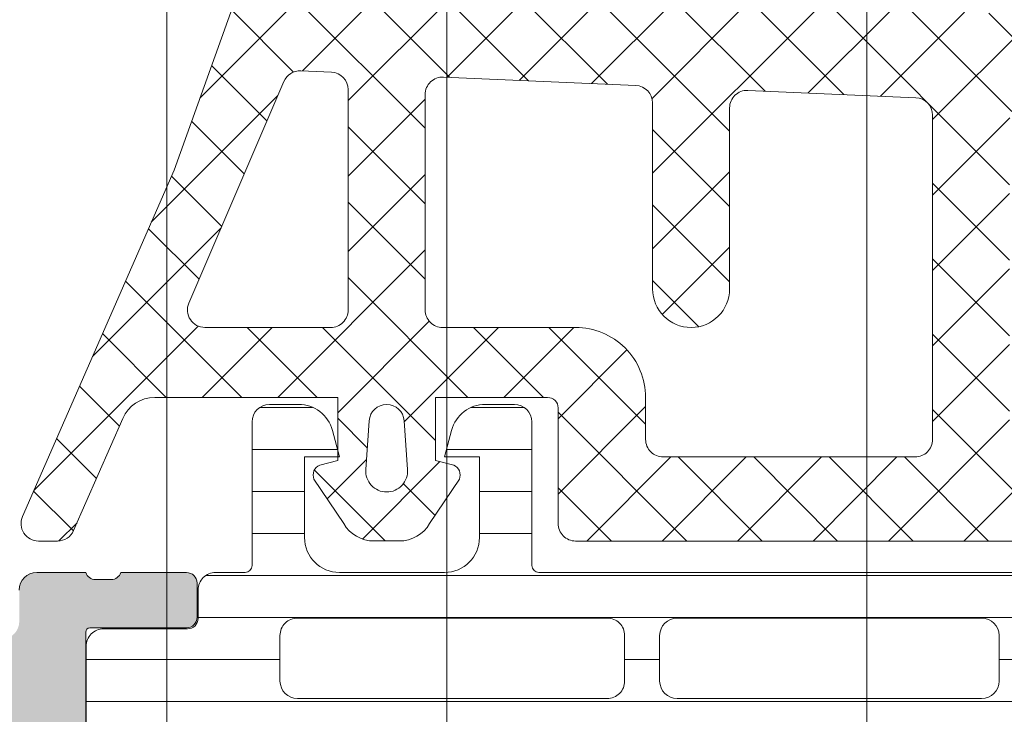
# Model space of a CAD drawing. Header units: millimetres. Extents: x 213386 to 506888, y 183055 to 450952.
# Tile 54 of 256: x 373059 to 373088, y 292006 to 292026. Entities that reach past the tile are written whole.
import ezdxf

# ---------------------------------------------------------------- set-up
doc = ezdxf.new("R2010")
doc.units = ezdxf.units.MM
doc.layers.add('FASÁDA DETAILNÍ', color=255, linetype='Continuous', lineweight=0)
pattern_1 = [(135, (397960.6382589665, 280090.695798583), (-1.077630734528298, -1.077630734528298), []), (225, (397960.6382589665, 280090.695798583), (1.077630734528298, -1.077630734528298), [])]

msp = doc.modelspace()

# ---------------------------------------------------------------- hatches: boundary and pattern name
at = {"layer": 'FASÁDA DETAILNÍ'}
h = msp.add_hatch(color=256, dxfattribs=at)
edge = h.paths.add_edge_path()
edge.add_arc((373049.3202230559, 292055.1956624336), 0.5000674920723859, 90.00773245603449, 179.9922675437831, ccw=False)
edge.add_line((373049.3201555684, 292055.6957299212), (373053.3201555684, 292055.6957299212))
edge.add_arc((373053.3200880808, 292055.1956624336), 0.5000674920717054, 360.0077324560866, 449.99226754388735, ccw=False)
edge.add_line((373053.8201555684, 292055.1957299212), (373053.8201555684, 292053.895681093))
edge.add_arc((373053.3201186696, 292053.8957179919), 0.5000369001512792, 270.0042279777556, 359.99577202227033, ccw=False)
edge.add_line((373053.3201555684, 292053.395681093), (373052.8201555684, 292053.395681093))
edge.add_line((373052.8201555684, 292053.395681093), (373052.8201555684, 292054.395681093))
edge.add_line((373052.8201555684, 292054.395681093), (373051.3201555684, 292054.395681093))
edge.add_arc((373051.3201185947, 292053.3957180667), 0.9999630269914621, 449.9978814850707, 540.0021185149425)
edge.add_line((373050.3201555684, 292053.395681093), (373050.3201555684, 292049.395681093))
edge.add_arc((373051.3202324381, 292049.3957579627), 1.000076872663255, 180.0044039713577, 269.9955960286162)
edge.add_line((373051.3201555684, 292048.395681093), (373052.8201555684, 292048.395681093))
edge.add_line((373052.8201555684, 292048.395681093), (373052.8201555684, 292049.395681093))
edge.add_line((373052.8201555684, 292049.395681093), (373053.3201555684, 292049.395681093))
edge.add_arc((373053.3202130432, 292048.8957385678), 0.4999425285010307, -0.006586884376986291, 90.0065868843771, ccw=False)
edge.add_line((373053.8201555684, 292048.895681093), (373053.8201555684, 292046.0956933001))
edge.add_arc((373053.3201555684, 292046.0956933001), 0.5000000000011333, 270.0000000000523, 360.0000000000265, ccw=False)
edge.add_line((373053.3201555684, 292045.5956933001), (373053.1201555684, 292045.5956933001))
edge.add_arc((373053.1201555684, 292046.0956933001), 0.5000000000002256, 179.9999999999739, 269.99999999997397, ccw=False)
edge.add_line((373052.6201555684, 292046.0956933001), (373052.6201555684, 292046.5956933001))
edge.add_arc((373052.1201204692, 292046.5956582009), 0.500035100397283, 360.0040217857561, 449.9959782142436)
edge.add_line((373052.1201555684, 292047.0956933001), (373051.3201525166, 292047.0956933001))
edge.add_arc((373051.32016908, 292046.5956767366), 0.5000165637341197, 90.00189796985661, 179.9981020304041)
edge.add_line((373050.8201525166, 292046.5956933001), (373050.8201525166, 292015.2956994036))
edge.add_line((373050.8201525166, 292015.2956994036), (373051.2525491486, 292009.257241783))
edge.add_arc((373052.2517688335, 292009.2956978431), 0.9999594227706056, 182.2040028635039, 269.9999999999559)
edge.add_line((373052.2517688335, 292008.2957384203), (373058.920221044, 292008.2957384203))
edge.add_arc((373058.9202210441, 292008.7957384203), 0.5000000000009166, 270.0000000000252, 359.9999999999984)
edge.add_line((373059.4202210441, 292008.7957384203), (373059.4202210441, 292009.6957384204))
edge.add_arc((373059.9202210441, 292009.6957384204), 0.5000000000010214, 90.00000000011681, 180.0000000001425, ccw=False)
edge.add_line((373059.9202210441, 292010.1957384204), (373061.32022257, 292010.1957384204))
edge.add_arc((373061.5877431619, 292010.2745748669), 0.278895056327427, 196.4198764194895, 271.1645893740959)
edge.add_line((373061.5934115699, 292009.9957374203), (373062.0470055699, 292009.9957374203))
edge.add_arc((373062.0526662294, 292010.274605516), 0.2789255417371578, 268.8371299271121, 343.5754054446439)
edge.add_line((373062.3202095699, 292010.1957384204), (373064.20022057, 292010.1957384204))
edge.add_arc((373064.20022057, 292009.8957384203), 0.3000000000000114, 360.00000000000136, 450, ccw=False)
edge.add_line((373064.50022057, 292009.8957384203), (373064.50022057, 292008.9157641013))
edge.add_arc((373064.20022057, 292008.9157641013), 0.2999999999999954, 270.0000000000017, 360.00000000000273, ccw=False)
edge.add_line((373064.20022057, 292008.6157641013), (373061.44022257, 292008.6157641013))
edge.add_arc((373061.44022257, 292008.4957641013), 0.1200000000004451, 449.9999999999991, 540)
edge.add_line((373061.32022257, 292008.4957641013), (373061.32022257, 292004.1957384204))
edge.add_arc((373061.82022257, 292004.1957384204), 0.5000000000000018, 179.9999999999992, 269.9999999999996)
edge.add_line((373061.82022257, 292003.6957384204), (373062.52022257, 292003.6957384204))
edge.add_line((373062.5202225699, 292003.6957384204), (373064.9130428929, 292005.077233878))
edge.add_arc((373064.9821027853, 292004.9576186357), 0.1381197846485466, -1.0322764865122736e-10, 119.9999999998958, ccw=False)
edge.add_line((373065.12022257, 292004.9576186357), (373065.12022257, 292001.1957384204))
edge.add_arc((373067.12022257, 292001.1957384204), 1.999999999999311, 180.0000000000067, 270.0000000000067)
edge.add_line((373067.12022257, 291999.1957384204), (373067.6882179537, 291999.1957384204))
edge.add_arc((373067.6882179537, 291998.6957384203), 0.5000000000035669, 415.52092823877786, 449.99999999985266, ccw=False)
edge.add_arc((373065.1407446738, 291994.986239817), 4.999999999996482, 365.34922800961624, 415.5209282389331, ccw=False)
edge.add_arc((373069.9820959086, 291995.433858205), 0.1381197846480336, 240.0000000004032, 367.70243749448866, ccw=False)
edge.add_line((373069.9130360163, 291995.3142429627), (373067.5202156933, 291996.6957384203))
edge.add_line((373067.5202156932, 291996.6957384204), (373066.8202156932, 291996.6957384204))
edge.add_arc((373066.8202156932, 291996.1957384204), 0.5, 450, 540)
edge.add_line((373066.3202156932, 291996.1957384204), (373066.3202156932, 291991.8957127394))
edge.add_arc((373066.4402156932, 291991.8957127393), 0.1199999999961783, 180, 269.9999999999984)
edge.add_line((373066.4402156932, 291991.7757127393), (373069.2002136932, 291991.7757127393))
edge.add_arc((373069.2002136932, 291991.4757127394), 0.2999999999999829, 0, 90.00000000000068, ccw=False)
edge.add_line((373069.5002136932, 291991.4757127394), (373069.5002136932, 291990.4957384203))
edge.add_arc((373069.2002136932, 291990.4957384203), 0.300000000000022, 270.00000000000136, 360, ccw=False)
edge.add_line((373069.2002136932, 291990.1957384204), (373067.3202026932, 291990.1957384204))
edge.add_arc((373067.0526593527, 291990.1168713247), 0.2789255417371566, 376.4245945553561, 451.1628700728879)
edge.add_line((373067.0469986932, 291990.3957394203), (373066.5934046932, 291990.3957394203))
edge.add_arc((373066.5877362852, 291990.1169019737), 0.2788950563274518, 448.8354106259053, 523.5801235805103)
edge.add_line((373066.3202156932, 291990.1957384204), (373063.3201572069, 291990.1957384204))
edge.add_line((373063.3201572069, 291990.1957384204), (373062.620054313, 291990.8958107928))
edge.add_line((373062.6200543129, 291990.8958107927), (373062.6200543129, 291991.4958168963))
edge.add_line((373062.6200543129, 291991.4958168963), (373064.2200604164, 291991.4958168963))
edge.add_arc((373064.2200509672, 291991.9958263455), 0.5000094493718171, 270.0010827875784, 359.9989172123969)
edge.add_line((373064.7200604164, 291991.9958168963), (373064.7200604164, 291992.391244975))
edge.add_arc((373064.2200604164, 291992.391244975), 0.5000000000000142, 360.0000000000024, 375.0000000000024)
edge.add_line((373064.7030233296, 291992.5206544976), (373064.3188145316, 291993.9545412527))
edge.add_arc((373063.3528887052, 291993.6957222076), 1.000000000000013, 375.0000000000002, 450.0000000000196)
edge.add_line((373063.3528887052, 291994.6957222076), (373057.6200665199, 291994.6957222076))
edge.add_line((373057.6200665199, 291994.6957222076), (373057.6200665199, 291991.4958168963))
edge.add_line((373057.6200665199, 291991.4958168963), (373058.4200543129, 291991.4958168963))
edge.add_line((373058.4200543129, 291991.4958168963), (373058.4200543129, 291990.8958107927))
edge.add_line((373058.4200543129, 291990.8958107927), (373057.2076214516, 291990.1958291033))
edge.add_line((373057.2076214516, 291990.1958291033), (373056.1200665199, 291990.1958291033))
edge.add_line((373056.1200665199, 291990.1958291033), (373056.1200665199, 292005.1957384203))
edge.add_arc((373055.6200665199, 292005.1957384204), 0.5000000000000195, 359.9999999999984, 450.0000000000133)
edge.add_line((373055.6200665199, 292005.6957384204), (373049.8201555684, 292005.6957384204))
edge.add_arc((373049.8201555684, 292006.6957384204), 1, 180, 270.00000000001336, ccw=False)
edge.add_line((373048.8201555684, 292006.6957384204), (373048.8201555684, 292055.1957299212))
edge = h.paths.add_edge_path(flags=16)
edge.add_line((373058.4200543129, 291996.2957222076), (373062.8200543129, 291996.2957222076))
edge.add_arc((373062.8200543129, 291996.7957222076), 0.5000000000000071, 270.0000000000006, 359.9999999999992)
edge.add_line((373063.3200543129, 291996.7957222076), (373063.3200543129, 292001.1957222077))
edge.add_arc((373062.8200543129, 292001.1957222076), 0.4999999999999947, 359.9999999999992, 450.0000000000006)
edge.add_line((373062.8200543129, 292001.6957222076), (373058.4200543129, 292001.6957222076))
edge.add_arc((373058.4200543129, 292001.1957222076), 0.5, 450, 540)
edge.add_line((373057.9200543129, 292001.1957222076), (373057.9200543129, 291996.7957222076))
edge.add_arc((373058.4200543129, 291996.7957222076), 0.4999999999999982, 180, 270.0000000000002)
h = msp.add_hatch(dxfattribs=at)
h.set_pattern_fill('ANSI37', color=256, scale=0.48, angle=90, style=0)
h.set_pattern_definition(pattern_1)
edge = h.paths.add_edge_path(flags=16)
edge.add_line((373070.4188785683, 292014.5314359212), (373070.5186225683, 292013.1385819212))
edge.add_arc((373069.9201556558, 292013.0957244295), 0.5999995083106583, -90.00000834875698, 4.096080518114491, ccw=False)
edge.add_arc((373069.9201554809, 292013.0957244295), 0.5999995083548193, 175.9039194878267, 270.00000835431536, ccw=False)
edge.add_line((373069.3216885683, 292013.1385819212), (373069.4214325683, 292014.5314359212))
edge.add_arc((373069.9201555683, 292014.4957214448), 0.5000001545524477, 4.096064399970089, 175.9039356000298, ccw=False)
edge = h.paths.add_edge_path(flags=16)
edge.add_arc((373068.3201589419, 292017.6957295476), 0.4999996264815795, -90.00004280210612, 4.280210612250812e-05, ccw=False)
edge.add_line((373068.3201585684, 292017.1957299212), (373064.7264735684, 292017.1957299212))
edge.add_arc((373064.7264735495, 292017.6957302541), 0.5000003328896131, 156.7819733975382, 270.0000021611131, ccw=False)
edge.add_line((373064.2669675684, 292017.8928459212), (373066.9828455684, 292024.2239479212))
edge.add_arc((373067.4423509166, 292024.0268320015), 0.4999998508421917, 87.49988936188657, 156.7819182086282, ccw=False)
edge.add_line((373067.4641615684, 292024.5263559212), (373068.3419685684, 292024.4880299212))
edge.add_arc((373068.320159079, 292023.9885063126), 0.4999994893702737, -4.485651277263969e-05, 87.5000208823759, ccw=False)
edge.add_line((373068.8201585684, 292023.9885059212), (373068.8201585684, 292017.6957299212))
edge = h.paths.add_edge_path(flags=16)
edge.add_line((373093.8740775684, 292023.1038919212), (373098.0227475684, 292014.2070389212))
edge.add_arc((373097.5695938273, 292013.9957297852), 0.4999998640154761, -90.0000296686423, 25.000007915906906, ccw=False)
edge.add_line((373097.5695935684, 292013.4957299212), (373088.2201585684, 292013.4957299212))
edge.add_arc((373088.2201581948, 292013.9957295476), 0.4999996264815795, 179.9999571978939, 270.00004280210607, ccw=False)
edge.add_line((373087.7201585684, 292013.9957299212), (373087.7201585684, 292023.1196529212))
edge.add_arc((373088.2201586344, 292023.1196527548), 0.5000000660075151, 87.49997275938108, 179.9999809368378, ccw=False)
edge.add_line((373088.2419685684, 292023.6191769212), (373093.4427325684, 292023.3921069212))
edge.add_arc((373093.4209228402, 292022.8925815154), 0.5000012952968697, 25.000091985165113, 87.5000025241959, ccw=False)
edge = h.paths.add_edge_path(flags=16)
edge.add_arc((373085.0201589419, 292013.9957295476), 0.4999996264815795, -90.00004280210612, 4.280210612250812e-05, ccw=False)
edge.add_line((373085.0201585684, 292013.4957299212), (373077.8201585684, 292013.4957299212))
edge.add_arc((373077.8201581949, 292013.9957295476), 0.4999996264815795, 179.9999571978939, 270.00004280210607, ccw=False)
edge.add_line((373077.3201585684, 292013.9957299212), (373077.3201585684, 292015.1957299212))
edge.add_arc((373075.3201600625, 292015.1957314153), 1.99999850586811, 359.9999571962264, 450.0000428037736)
edge.add_line((373075.3201585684, 292017.1957299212), (373071.5201585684, 292017.1957299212))
edge.add_arc((373071.5201581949, 292017.6957295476), 0.4999996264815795, 179.9999571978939, 270.00004280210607, ccw=False)
edge.add_line((373071.0201585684, 292017.6957299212), (373071.0201585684, 292023.8487909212))
edge.add_arc((373071.5201586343, 292023.8487907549), 0.5000000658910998, 87.49997275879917, 179.9999809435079, ccw=False)
edge.add_line((373071.5419685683, 292024.3483149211), (373077.0419685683, 292024.1081799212))
edge.add_arc((373077.0201590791, 292023.6086563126), 0.4999994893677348, -4.4849842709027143e-05, 87.50002088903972, ccw=False)
edge.add_line((373077.5201585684, 292023.6086559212), (373077.5201585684, 292018.2957299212))
edge.add_arc((373078.6201585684, 292018.2957299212), 1.099999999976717, 180, 360)
edge.add_line((373079.7201585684, 292018.2957299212), (373079.7201585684, 292023.4689409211))
edge.add_arc((373080.2201586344, 292023.4689407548), 0.5000000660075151, 87.49997275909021, 179.9999809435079, ccw=False)
edge.add_line((373080.2419685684, 292023.9684649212), (373085.0419685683, 292023.7588919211))
edge.add_arc((373085.0201590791, 292023.2593683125), 0.4999994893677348, -4.4849842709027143e-05, 87.50002088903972, ccw=False)
edge.add_line((373085.5201585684, 292023.2593679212), (373085.5201585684, 292013.9957299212))
edge = h.paths.add_edge_path()
edge.add_line((373100.2332115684, 292015.3821869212), (373096.1353625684, 292024.1700529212))
edge.add_ellipse((373093.4164371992, 292022.9021954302), major_axis=(-3.000002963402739, 0), ratio=1, start_angle=205.0000306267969, end_angle=267.4999411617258)
edge.add_line((373093.5472985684, 292025.8993429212), (373092.8983485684, 292025.9276769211))
edge.add_ellipse((373092.9201580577, 292026.4272005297), major_axis=(-0.4999994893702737, 0), ratio=1, start_angle=-4.485651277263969e-05, end_angle=87.50002088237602, ccw=False)
edge.add_line((373092.4201585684, 292026.4272009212), (373092.4201585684, 292027.3957299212))
edge.add_ellipse((373092.3201586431, 292027.3957299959), major_axis=(-0.09999992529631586, 0), ratio=1, start_angle=179.9999572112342, end_angle=270.0000427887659)
edge.add_line((373092.3201585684, 292027.4957299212), (373091.7201585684, 292027.4957299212))
edge.add_ellipse((373091.7201584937, 292027.3957299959), major_axis=(-0.09999992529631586, 0), ratio=1, start_angle=-90.00004278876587, end_angle=4.278876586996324e-05)
edge.add_line((373091.6201585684, 292027.3957299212), (373091.6201585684, 292026.4926919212))
edge.add_ellipse((373091.1201585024, 292026.4926920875), major_axis=(-0.5000000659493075, 0), ratio=1, start_angle=87.49997275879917, end_angle=179.999980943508, ccw=False)
edge.add_line((373091.0983485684, 292025.9931679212), (373082.1980545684, 292026.3870059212))
edge.add_ellipse((373082.2201586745, 292026.886517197), major_axis=(-0.5000001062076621, 0), ratio=1, start_angle=-8.298277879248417e-05, end_angle=87.46623077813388, ccw=False)
edge.add_line((373081.7201585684, 292026.8865179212), (373081.7201585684, 292027.4957299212))
edge.add_ellipse((373081.6201586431, 292027.4957299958), major_axis=(-0.09999992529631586, 0), ratio=1, start_angle=179.9999572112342, end_angle=270.0000427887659)
edge.add_line((373081.6201585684, 292027.5957299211), (373081.0201585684, 292027.5957299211))
edge.add_ellipse((373081.0201584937, 292027.4957299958), major_axis=(-0.0999999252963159, 0), ratio=1, start_angle=-90.0000428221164, end_angle=4.278876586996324e-05)
edge.add_line((373080.9201585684, 292027.4957299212), (373080.9201585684, 292026.9661679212))
edge.add_ellipse((373080.4201580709, 292026.9661676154), major_axis=(-0.5000004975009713, 0), ratio=1, start_angle=87.46630200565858, end_angle=180.0000350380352, ccw=False)
edge.add_line((373080.3980545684, 292026.4666559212), (373068.8578295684, 292026.9773119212))
edge.add_ellipse((373068.8796391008, 292027.4768365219), major_axis=(-0.5000004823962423, 0), ratio=1, start_angle=-3.2170573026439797, end_angle=87.50002091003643, ccw=False)
edge.add_line((373068.3804265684, 292027.5048959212), (373068.6689895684, 292032.6386389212))
edge.add_ellipse((373069.0794075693, 292032.5230834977), major_axis=(-0.4263754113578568, 0), ratio=1, start_angle=200.7589723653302, end_angle=344.27514552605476, ccw=False)
edge.add_line((373069.4781025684, 292032.6742069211), (373069.4768625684, 292032.4416039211))
edge.add_line((373069.4768625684, 292032.4416039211), (373069.1787245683, 292030.5590249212))
edge.add_line((373069.1787245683, 292030.5590249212), (373069.5791505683, 292027.7097399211))
edge.add_ellipse((373069.8762311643, 292027.7514905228), major_axis=(-0.2999999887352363, 0), ratio=1, start_angle=7.999744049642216, end_angle=124.5977463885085)
edge.add_ellipse((373068.343117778, 292029.9740616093), major_axis=(-3.000047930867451, 0), ratio=1, start_angle=124.5976412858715, end_angle=198.0084245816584)
edge.add_line((373071.1961965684, 292030.9015469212), (373070.5626205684, 292033.1564379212))
edge.add_ellipse((373069.7874080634, 292032.9955083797), major_axis=(-0.791740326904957, 0), ratio=1, start_angle=191.7276897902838, end_angle=263.2016537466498)
edge.add_line((373069.8811305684, 292033.7816819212), (373068.8229205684, 292033.7829029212))
edge.add_ellipse((373068.9520448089, 292032.6038166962), major_axis=(-1.186135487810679, 0), ratio=1, start_angle=276.2496781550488, end_angle=341.3444235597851)
edge.add_line((373067.8282305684, 292032.9832359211), (373066.7338975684, 292029.7418959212))
edge.add_line((373066.7338975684, 292029.7418959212), (373063.8441195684, 292021.6921009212))
edge.add_line((373063.8441195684, 292021.6921009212), (373059.5113105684, 292011.7942239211))
edge.add_ellipse((373059.970319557, 292011.5959538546), major_axis=(-0.5000002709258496, 0), ratio=1, start_angle=-23.36204947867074, end_angle=89.93342363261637)
edge.add_line((373059.9697385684, 292011.0959539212), (373060.5164395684, 292011.0953189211))
edge.add_ellipse((373060.5170198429, 292011.5953190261), major_axis=(-0.5000004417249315, 0), ratio=1, start_angle=89.93350548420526, end_angle=156.0791754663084)
edge.add_line((373060.9740735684, 292011.3925819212), (373062.3758295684, 292014.5965849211))
edge.add_ellipse((373063.2919706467, 292014.1957305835), major_axis=(-0.9999993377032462, 0), ratio=1, start_angle=269.99994719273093, end_angle=336.3683852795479, ccw=False)
edge.add_line((373063.2919715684, 292015.1957299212), (373068.5199135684, 292015.1957299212))
edge.add_line((373068.5199135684, 292015.1957299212), (373068.5199225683, 292013.3962509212))
edge.add_line((373068.5199225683, 292013.3962509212), (373068.0051215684, 292013.2583089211))
edge.add_ellipse((373068.1198868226, 292012.9811549), major_axis=(-0.2999756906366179, 0), ratio=1, start_angle=-67.5062997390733, end_angle=22.50356669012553)
edge.add_line((373067.8427525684, 292012.8663419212), (373068.6919195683, 292011.5962149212))
edge.add_ellipse((373069.5577837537, 292012.0959356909), major_axis=(-0.9997207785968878, 0), ratio=1, start_angle=29.99076069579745, end_angle=90.00761184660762)
edge.add_line((373069.5579165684, 292011.0962149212), (373070.2822775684, 292011.0962459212))
edge.add_ellipse((373070.2820695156, 292012.0959837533), major_axis=(-0.9997378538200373, 0), ratio=1, start_angle=90.01192367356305, end_angle=150.0086750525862)
edge.add_line((373071.1479435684, 292011.5962459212), (373071.9971105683, 292012.8663419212))
edge.add_ellipse((373071.7199630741, 292012.9811538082), major_axis=(-0.2999875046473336, 0), ratio=1, start_angle=157.4975938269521, end_angle=247.5013961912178)
edge.add_line((373071.8347565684, 292013.2583089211), (373071.3199405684, 292013.3962809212))
edge.add_line((373071.3199405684, 292013.3962809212), (373071.3199325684, 292015.1957299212))
edge.add_line((373071.3199325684, 292015.1957299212), (373074.5201595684, 292015.1957299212))
edge.add_ellipse((373074.5201597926, 292014.8957301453), major_axis=(-0.2999997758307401, 0), ratio=1, start_angle=179.9999571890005, end_angle=270.0000428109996, ccw=False)
edge.add_line((373074.8201595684, 292014.8957299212), (373074.8201595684, 292011.5957339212))
edge.add_ellipse((373075.3201591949, 292011.5957335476), major_axis=(-0.4999996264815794, 0), ratio=1, start_angle=-4.280210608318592e-05, end_angle=90.00004280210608)
edge.add_line((373075.3201595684, 292011.0957339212), (373102.2177815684, 292011.0957339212))
edge.add_line((373102.2177815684, 292011.0957339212), (373103.1128995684, 292012.6461259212))
edge.add_ellipse((373102.6798870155, 292012.8961260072), major_axis=(-0.4999999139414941, 0), ratio=1, start_angle=149.9999829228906, end_angle=269.9999366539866)
edge.add_line((373102.6798875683, 292013.3961259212), (373102.6798875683, 292015.0934969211))
edge.add_line((373102.6798875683, 292015.0934969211), (373100.6863655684, 292015.0934969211))
edge.add_ellipse((373100.6863652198, 292015.5934971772), major_axis=(-0.5000002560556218, 0), ratio=1, start_angle=25.000128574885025, end_angle=90.00003994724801, ccw=False)
h = msp.add_hatch(dxfattribs=at)
h.set_pattern_fill('ANSI37', color=256, scale=0.48, angle=90, style=0)
h.set_pattern_definition(pattern_1)
edge = h.paths.add_edge_path(flags=16)
edge.add_line((373070.4188785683, 292014.5314357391), (373070.5186225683, 292013.1385817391))
edge.add_arc((373069.9201556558, 292013.0957242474), 0.5999995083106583, -90.00000834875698, 4.096080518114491, ccw=False)
edge.add_arc((373069.9201554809, 292013.0957242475), 0.5999995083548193, 175.9039194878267, 270.00000835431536, ccw=False)
edge.add_line((373069.3216885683, 292013.1385817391), (373069.4214325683, 292014.5314357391))
edge.add_arc((373069.9201555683, 292014.4957212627), 0.5000001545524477, 4.096064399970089, 175.9039356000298, ccw=False)
edge = h.paths.add_edge_path(flags=16)
edge.add_arc((373068.3201589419, 292017.6957293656), 0.4999996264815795, -90.00004280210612, 4.280210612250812e-05, ccw=False)
edge.add_line((373068.3201585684, 292017.1957297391), (373064.7264735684, 292017.1957297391))
edge.add_arc((373064.7264735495, 292017.695730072), 0.5000003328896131, 156.7819733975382, 270.0000021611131, ccw=False)
edge.add_line((373064.2669675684, 292017.8928457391), (373066.9828455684, 292024.2239477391))
edge.add_arc((373067.4423509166, 292024.0268318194), 0.4999998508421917, 87.49988936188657, 156.7819182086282, ccw=False)
edge.add_line((373067.4641615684, 292024.5263557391), (373068.3419685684, 292024.4880297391))
edge.add_arc((373068.320159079, 292023.9885061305), 0.4999994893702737, -4.485651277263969e-05, 87.5000208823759, ccw=False)
edge.add_line((373068.8201585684, 292023.9885057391), (373068.8201585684, 292017.6957297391))
edge = h.paths.add_edge_path(flags=16)
edge.add_line((373093.8740775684, 292023.1038917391), (373098.0227475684, 292014.2070387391))
edge.add_arc((373097.5695938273, 292013.9957296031), 0.4999998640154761, -90.0000296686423, 25.000007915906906, ccw=False)
edge.add_line((373097.5695935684, 292013.4957297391), (373088.2201585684, 292013.4957297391))
edge.add_arc((373088.2201581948, 292013.9957293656), 0.4999996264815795, 179.9999571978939, 270.00004280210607, ccw=False)
edge.add_line((373087.7201585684, 292013.9957297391), (373087.7201585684, 292023.1196527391))
edge.add_arc((373088.2201586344, 292023.1196525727), 0.5000000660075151, 87.49997275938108, 179.9999809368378, ccw=False)
edge.add_line((373088.2419685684, 292023.6191767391), (373093.4427325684, 292023.3921067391))
edge.add_arc((373093.4209228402, 292022.8925813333), 0.5000012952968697, 25.000091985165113, 87.5000025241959, ccw=False)
edge = h.paths.add_edge_path(flags=16)
edge.add_arc((373085.0201589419, 292013.9957293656), 0.4999996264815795, -90.00004280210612, 4.280210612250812e-05, ccw=False)
edge.add_line((373085.0201585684, 292013.4957297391), (373077.8201585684, 292013.4957297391))
edge.add_arc((373077.8201581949, 292013.9957293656), 0.4999996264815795, 179.9999571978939, 270.00004280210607, ccw=False)
edge.add_line((373077.3201585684, 292013.9957297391), (373077.3201585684, 292015.1957297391))
edge.add_arc((373075.3201600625, 292015.1957312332), 1.99999850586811, 359.9999571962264, 450.0000428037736)
edge.add_line((373075.3201585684, 292017.1957297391), (373071.5201585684, 292017.1957297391))
edge.add_arc((373071.5201581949, 292017.6957293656), 0.4999996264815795, 179.9999571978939, 270.00004280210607, ccw=False)
edge.add_line((373071.0201585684, 292017.6957297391), (373071.0201585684, 292023.8487907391))
edge.add_arc((373071.5201586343, 292023.8487905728), 0.5000000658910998, 87.49997275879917, 179.9999809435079, ccw=False)
edge.add_line((373071.5419685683, 292024.3483147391), (373077.0419685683, 292024.1081797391))
edge.add_arc((373077.0201590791, 292023.6086561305), 0.4999994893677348, -4.4849842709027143e-05, 87.50002088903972, ccw=False)
edge.add_line((373077.5201585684, 292023.6086557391), (373077.5201585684, 292018.2957297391))
edge.add_arc((373078.6201585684, 292018.2957297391), 1.099999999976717, 180, 360)
edge.add_line((373079.7201585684, 292018.2957297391), (373079.7201585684, 292023.4689407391))
edge.add_arc((373080.2201586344, 292023.4689405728), 0.5000000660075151, 87.49997275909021, 179.9999809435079, ccw=False)
edge.add_line((373080.2419685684, 292023.9684647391), (373085.0419685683, 292023.7588917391))
edge.add_arc((373085.0201590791, 292023.2593681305), 0.4999994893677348, -4.4849842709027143e-05, 87.50002088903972, ccw=False)
edge.add_line((373085.5201585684, 292023.2593677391), (373085.5201585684, 292013.9957297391))
edge = h.paths.add_edge_path()
edge.add_line((373100.2332115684, 292015.3821867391), (373096.1353625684, 292024.1700527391))
edge.add_ellipse((373093.4164371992, 292022.9021952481), major_axis=(-3.000002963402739, 0), ratio=1, start_angle=205.0000306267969, end_angle=267.4999411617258)
edge.add_line((373093.5472985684, 292025.8993427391), (373092.8983485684, 292025.9276767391))
edge.add_ellipse((373092.9201580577, 292026.4272003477), major_axis=(-0.4999994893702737, 0), ratio=1, start_angle=-4.485651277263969e-05, end_angle=87.50002088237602, ccw=False)
edge.add_line((373092.4201585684, 292026.4272007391), (373092.4201585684, 292027.3957297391))
edge.add_ellipse((373092.3201586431, 292027.3957298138), major_axis=(-0.09999992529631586, 0), ratio=1, start_angle=179.9999572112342, end_angle=270.0000427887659)
edge.add_line((373092.3201585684, 292027.4957297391), (373091.7201585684, 292027.4957297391))
edge.add_ellipse((373091.7201584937, 292027.3957298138), major_axis=(-0.09999992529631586, 0), ratio=1, start_angle=-90.00004278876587, end_angle=4.278876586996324e-05)
edge.add_line((373091.6201585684, 292027.3957297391), (373091.6201585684, 292026.4926917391))
edge.add_ellipse((373091.1201585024, 292026.4926919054), major_axis=(-0.5000000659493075, 0), ratio=1, start_angle=87.49997275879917, end_angle=179.999980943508, ccw=False)
edge.add_line((373091.0983485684, 292025.9931677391), (373082.1980545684, 292026.3870057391))
edge.add_ellipse((373082.2201586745, 292026.8865170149), major_axis=(-0.5000001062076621, 0), ratio=1, start_angle=-8.298277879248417e-05, end_angle=87.46623077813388, ccw=False)
edge.add_line((373081.7201585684, 292026.8865177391), (373081.7201585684, 292027.4957297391))
edge.add_ellipse((373081.6201586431, 292027.4957298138), major_axis=(-0.09999992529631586, 0), ratio=1, start_angle=179.9999572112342, end_angle=270.0000427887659)
edge.add_line((373081.6201585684, 292027.5957297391), (373081.0201585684, 292027.5957297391))
edge.add_ellipse((373081.0201584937, 292027.4957298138), major_axis=(-0.0999999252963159, 0), ratio=1, start_angle=-90.0000428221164, end_angle=4.278876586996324e-05)
edge.add_line((373080.9201585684, 292027.4957297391), (373080.9201585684, 292026.9661677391))
edge.add_ellipse((373080.4201580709, 292026.9661674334), major_axis=(-0.5000004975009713, 0), ratio=1, start_angle=87.46630200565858, end_angle=180.0000350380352, ccw=False)
edge.add_line((373080.3980545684, 292026.4666557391), (373068.8578295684, 292026.9773117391))
edge.add_ellipse((373068.8796391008, 292027.4768363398), major_axis=(-0.5000004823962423, 0), ratio=1, start_angle=-3.2170573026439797, end_angle=87.50002091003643, ccw=False)
edge.add_line((373068.3804265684, 292027.5048957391), (373068.6689895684, 292032.6386387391))
edge.add_ellipse((373069.0794075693, 292032.5230833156), major_axis=(-0.4263754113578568, 0), ratio=1, start_angle=200.7589723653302, end_angle=344.27514552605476, ccw=False)
edge.add_line((373069.4781025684, 292032.6742067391), (373069.4768625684, 292032.441603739))
edge.add_line((373069.4768625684, 292032.441603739), (373069.1787245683, 292030.5590247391))
edge.add_line((373069.1787245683, 292030.5590247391), (373069.5791505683, 292027.7097397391))
edge.add_ellipse((373069.8762311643, 292027.7514903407), major_axis=(-0.2999999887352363, 0), ratio=1, start_angle=7.999744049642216, end_angle=124.5977463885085)
edge.add_ellipse((373068.343117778, 292029.9740614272), major_axis=(-3.000047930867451, 0), ratio=1, start_angle=124.5976412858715, end_angle=198.0084245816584)
edge.add_line((373071.1961965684, 292030.9015467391), (373070.5626205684, 292033.1564377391))
edge.add_ellipse((373069.7874080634, 292032.9955081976), major_axis=(-0.791740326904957, 0), ratio=1, start_angle=191.7276897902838, end_angle=263.2016537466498)
edge.add_line((373069.8811305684, 292033.7816817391), (373068.8229205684, 292033.7829027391))
edge.add_ellipse((373068.9520448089, 292032.6038165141), major_axis=(-1.186135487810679, 0), ratio=1, start_angle=276.2496781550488, end_angle=341.3444235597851)
edge.add_line((373067.8282305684, 292032.9832357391), (373066.7338975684, 292029.7418957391))
edge.add_line((373066.7338975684, 292029.7418957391), (373063.8441195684, 292021.6921007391))
edge.add_line((373063.8441195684, 292021.6921007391), (373059.5113105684, 292011.7942237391))
edge.add_ellipse((373059.970319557, 292011.5959536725), major_axis=(-0.5000002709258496, 0), ratio=1, start_angle=-23.36204947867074, end_angle=89.93342363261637)
edge.add_line((373059.9697385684, 292011.0959537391), (373060.5164395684, 292011.0953187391))
edge.add_ellipse((373060.5170198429, 292011.5953188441), major_axis=(-0.5000004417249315, 0), ratio=1, start_angle=89.93350548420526, end_angle=156.0791754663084)
edge.add_line((373060.9740735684, 292011.3925817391), (373062.3758295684, 292014.596584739))
edge.add_ellipse((373063.2919706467, 292014.1957304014), major_axis=(-0.9999993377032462, 0), ratio=1, start_angle=269.99994719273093, end_angle=336.3683852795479, ccw=False)
edge.add_line((373063.2919715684, 292015.1957297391), (373068.5199135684, 292015.1957297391))
edge.add_line((373068.5199135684, 292015.1957297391), (373068.5199225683, 292013.3962507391))
edge.add_line((373068.5199225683, 292013.3962507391), (373068.0051215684, 292013.2583087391))
edge.add_ellipse((373068.1198868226, 292012.981154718), major_axis=(-0.2999756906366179, 0), ratio=1, start_angle=-67.5062997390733, end_angle=22.50356669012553)
edge.add_line((373067.8427525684, 292012.8663417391), (373068.6919195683, 292011.5962147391))
edge.add_ellipse((373069.5577837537, 292012.0959355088), major_axis=(-0.9997207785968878, 0), ratio=1, start_angle=29.99076069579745, end_angle=90.00761184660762)
edge.add_line((373069.5579165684, 292011.0962147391), (373070.2822775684, 292011.0962457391))
edge.add_ellipse((373070.2820695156, 292012.0959835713), major_axis=(-0.9997378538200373, 0), ratio=1, start_angle=90.01192367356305, end_angle=150.0086750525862)
edge.add_line((373071.1479435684, 292011.5962457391), (373071.9971105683, 292012.8663417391))
edge.add_ellipse((373071.7199630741, 292012.9811536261), major_axis=(-0.2999875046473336, 0), ratio=1, start_angle=157.4975938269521, end_angle=247.5013961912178)
edge.add_line((373071.8347565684, 292013.2583087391), (373071.3199405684, 292013.3962807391))
edge.add_line((373071.3199405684, 292013.3962807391), (373071.3199325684, 292015.1957297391))
edge.add_line((373071.3199325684, 292015.1957297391), (373074.5201595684, 292015.1957297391))
edge.add_ellipse((373074.5201597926, 292014.8957299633), major_axis=(-0.2999997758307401, 0), ratio=1, start_angle=179.9999571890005, end_angle=270.0000428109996, ccw=False)
edge.add_line((373074.8201595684, 292014.8957297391), (373074.8201595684, 292011.5957337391))
edge.add_ellipse((373075.3201591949, 292011.5957333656), major_axis=(-0.4999996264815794, 0), ratio=1, start_angle=-4.280210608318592e-05, end_angle=90.00004280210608)
edge.add_line((373075.3201595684, 292011.0957337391), (373102.2177815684, 292011.0957337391))
edge.add_line((373102.2177815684, 292011.0957337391), (373103.1128995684, 292012.6461257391))
edge.add_ellipse((373102.6798870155, 292012.8961258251), major_axis=(-0.4999999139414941, 0), ratio=1, start_angle=149.9999829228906, end_angle=269.9999366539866)
edge.add_line((373102.6798875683, 292013.3961257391), (373102.6798875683, 292015.093496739))
edge.add_line((373102.6798875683, 292015.093496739), (373100.6863655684, 292015.093496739))
edge.add_ellipse((373100.6863652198, 292015.5934969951), major_axis=(-0.5000002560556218, 0), ratio=1, start_angle=25.000128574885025, end_angle=90.00003994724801, ccw=False)
h = msp.add_hatch(dxfattribs=at)
h.set_pattern_fill('LINIE', color=256, scale=1.2, angle=-1.272221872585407e-14, style=0)
h.set_pattern_definition([(360, (373060.6955425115, 291990.9127678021), (2.939128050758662e-16, 1.2), [])])
edge = h.paths.add_edge_path()
edge.add_arc((373064.2302388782, 292008.8865402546), 0.3000000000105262, 269.9979247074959, 359.997924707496)
edge.add_line((373064.530238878, 292008.8865293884), (373064.5302675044, 292009.6968607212))
edge.add_arc((373065.0302648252, 292009.6968452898), 0.4999973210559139, 89.99761771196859, 179.9982316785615, ccw=False)
edge.add_line((373065.0302856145, 292010.1968426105), (373065.8713578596, 292010.1981631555))
edge.add_arc((373065.8713578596, 292010.3981631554), 0.1999999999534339, 270, 360)
edge.add_line((373066.0713578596, 292010.3981631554), (373066.0713578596, 292014.4981631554))
edge.add_arc((373066.5713578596, 292014.4981631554), 0.5, 90, 180, ccw=False)
edge.add_line((373066.5713578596, 292014.9981631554), (373067.402107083, 292014.9981631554))
edge.add_arc((373067.402107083, 292013.9981631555), 0.9999999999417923, 15.000000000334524, 90, ccw=False)
edge.add_line((373068.3680329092, 292014.2569822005), (373068.5713578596, 292013.4981631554))
edge.add_line((373068.5713578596, 292013.4981631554), (373067.5713578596, 292013.4981631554))
edge.add_line((373067.5713578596, 292013.4981631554), (373067.5713578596, 292011.1981631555))
edge.add_arc((373068.5754843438, 292011.1998724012), 1.004127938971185, 180.0975300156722, 269.7659122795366)
edge.add_line((373068.5713818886, 292010.1957528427), (373071.5712602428, 292010.1957528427))
edge.add_arc((373071.5672318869, 292011.1998721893), 1.004127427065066, 270.2298596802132, 359.902482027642)
edge.add_line((373072.5713578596, 292011.1981631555), (373072.5713578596, 292013.4981631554))
edge.add_line((373072.5713578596, 292013.4981631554), (373071.5713578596, 292013.4981631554))
edge.add_line((373071.5713578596, 292013.4981631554), (373071.7746828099, 292014.2569822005))
edge.add_arc((373072.7406086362, 292013.9981631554), 0.9999999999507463, 89.99999999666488, 164.9999999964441, ccw=False)
edge.add_line((373072.7406086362, 292014.9981631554), (373073.5713578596, 292014.9981631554))
edge.add_arc((373073.5713578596, 292014.4981631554), 0.5, 0, 90, ccw=False)
edge.add_line((373074.0713578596, 292014.4981631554), (373074.0713578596, 292010.3981631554))
edge.add_arc((373074.2755309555, 292010.3998917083), 0.2041804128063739, 180.4850610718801, 268.8441310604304)
edge.add_line((373074.2714121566, 292010.1957528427), (373100.1127789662, 292010.1957299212))
edge.add_arc((373100.1127635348, 292009.6957326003), 0.4999973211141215, -0.002382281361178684, 89.99823167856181, ccw=False)
edge.add_line((373100.6127608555, 292009.6957118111), (373100.6127322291, 292008.8853804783))
edge.add_arc((373100.9127322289, 292008.885369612), 0.300000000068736, 179.9979246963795, 269.9979246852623)
edge.add_line((373100.9127213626, 292008.5853696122), (373103.312719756, 292008.5856146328))
edge.add_arc((373103.3127042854, 292008.0856186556), 0.4999959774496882, -0.0023777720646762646, 89.9982271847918, ccw=False)
edge.add_line((373103.8127002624, 292008.0855979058), (373103.8125736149, 292004.6090564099))
edge.add_arc((373102.8227606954, 292004.7514029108), 0.9999960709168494, 237.27090860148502, 351.81631664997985, ccw=False)
edge.add_line((373102.2820952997, 292003.9101698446), (373099.9984862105, 292005.2287222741))
edge.add_arc((373099.7484705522, 292004.7957186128), 0.5000000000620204, 59.99792809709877, 89.99786479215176)
edge.add_line((373099.7484891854, 292005.2957186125), (373065.3942204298, 292005.2968049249))
edge.add_arc((373065.3942028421, 292004.7968049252), 0.500000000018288, 89.99798460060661, 119.9979212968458)
edge.add_line((373065.1442185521, 292005.2298266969), (373062.8605139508, 292003.9114396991))
edge.add_arc((373062.3199094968, 292004.7527119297), 0.9999960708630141, 188.179532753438, 302.7249408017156, ccw=False)
edge.add_line((373061.3300862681, 292004.6104371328), (373061.3302129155, 292008.0869786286))
edge.add_arc((373061.8302088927, 292008.086963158), 0.4999959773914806, 89.99762221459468, 179.9982271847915, ccw=False)
edge.add_line((373061.8302296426, 292008.586959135), (373064.230228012, 292008.5865402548))
edge = h.paths.add_edge_path(flags=16)
edge.add_line((373088.4213516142, 292008.3962646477), (373088.4213516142, 292007.0962705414))
edge.add_arc((373088.9213479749, 292007.0962669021), 0.4999963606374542, 179.9995829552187, 270.0004170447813)
edge.add_line((373088.9213516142, 292006.5962705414), (373097.7713455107, 292006.5962705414))
edge.add_arc((373097.7713491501, 292007.0962669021), 0.4999963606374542, 269.9995829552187, 360.0004170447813)
edge.add_line((373098.2713455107, 292007.0962705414), (373098.2713455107, 292008.3962646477))
edge.add_arc((373097.7713455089, 292008.3962812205), 0.5000000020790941, 359.9981009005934, 449.9999997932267)
edge.add_line((373097.7713455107, 292008.8962812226), (373088.9213516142, 292008.8962812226))
edge.add_arc((373088.9213516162, 292008.3962812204), 0.5000000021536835, 90.00000022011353, 180.0018990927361)
edge = h.paths.add_edge_path(flags=16)
edge.add_arc((373078.2213455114, 292008.3962812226), 0.5, 90, 180)
edge.add_line((373077.7213455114, 292008.3962812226), (373077.7213455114, 292007.0962705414))
edge.add_arc((373078.2213455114, 292007.0962705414), 0.5, 180, 270)
edge.add_line((373078.2213455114, 292006.5962705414), (373086.9213516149, 292006.5962705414))
edge.add_arc((373086.9213516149, 292007.0962705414), 0.5, 270, 360)
edge.add_line((373087.4213516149, 292007.0962705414), (373087.4213516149, 292008.3962812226))
edge.add_arc((373086.9213516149, 292008.3962812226), 0.5, 0, 90)
edge.add_line((373086.9213516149, 292008.8962812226), (373078.2213455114, 292008.8962812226))
edge = h.paths.add_edge_path(flags=16)
edge.add_arc((373076.2213491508, 292007.0962669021), 0.4999963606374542, 269.9995829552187, 360.0004170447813)
edge.add_line((373076.7213455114, 292007.0962705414), (373076.7213455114, 292008.3962646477))
edge.add_arc((373076.2213455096, 292008.3962812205), 0.5000000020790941, 359.9981009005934, 449.9999997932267)
edge.add_line((373076.2213455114, 292008.8962812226), (373067.3713363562, 292008.8962812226))
edge.add_arc((373067.3713363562, 292008.3962964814), 0.4999847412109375, 90, 180)
edge.add_line((373066.8713516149, 292008.3962964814), (373066.8713516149, 292007.0962858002))
edge.add_arc((373067.3713668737, 292007.0962858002), 0.5000152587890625, 180, 270)
edge.add_line((373067.3713668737, 292006.5962705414), (373076.2213455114, 292006.5962705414))

# ---------------------------------------------------------------- linework, layer by layer
for p, q in [((373063.6382437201, 288952.6545279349), (373063.6382437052, 307967.1544280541)), ((373063.6382437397, 284292.1544280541), (373063.6382437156, 307967.1544280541)), ((373071.6382437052, 307967.1544280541), (373071.6382437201, 288952.6545279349)), ((373071.6382437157, 307967.1544280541), (373071.6382437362, 287719.0318729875)), ((373083.6382437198, 288952.6545279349), (373083.6382437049, 307967.1544280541)), ((373083.638243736, 287719.0318729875), (373083.6382437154, 307967.1544280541)), ((373063.6382437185, 291577.6545368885), (373063.6382473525, 293717.1544282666)), ((373071.6382445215, 292050.3702294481), (373071.6382437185, 291577.6545368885)), ((373083.6382437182, 291577.6545368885), (373083.6382445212, 292050.3702294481)), ((373059.9202210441, 292010.1957384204), (373061.32022257, 292010.1957384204)), ((373062.3202095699, 292010.1957384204), (373064.20022057, 292010.1957384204)), ((373061.5934115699, 292009.9957374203), (373062.0470055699, 292009.9957374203)), ((373064.50022057, 292009.8957384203), (373064.50022057, 292008.9157641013)), ((373061.32022257, 292008.4957641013), (373061.32022257, 292004.1957384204)), ((373064.20022057, 292008.6157641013), (373061.44022257, 292008.6157641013))]:
    msp.add_line(p, q, dxfattribs=at)
at = {"layer": 'FASÁDA DETAILNÍ', "extrusion": (0, 0, -1)}
for points in [[(-373066.7338975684, 292029.7418959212), (-373063.8441195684, 292021.6921009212), (-373059.5113105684, 292011.7942239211), (-373059.5113105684, 292011.7942239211, -0.538982), (-373059.9697385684, 292011.0959539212), (-373060.5164395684, 292011.0953189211), (-373060.5164395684, 292011.0953189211, -0.296905), (-373060.9740735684, 292011.3925819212), (-373062.3758295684, 292014.5965849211), (-373062.3758295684, 292014.5965849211, 0.297963), (-373063.2919715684, 292015.1957299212), (-373068.5199135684, 292015.1957299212), (-373068.5199225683, 292013.3962509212), (-373068.0051215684, 292013.2583089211), (-373068.0051215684, 292013.2583089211, -0.414264), (-373067.8427525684, 292012.8663419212), (-373068.6919195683, 292011.5962149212), (-373068.6919195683, 292011.5962149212, -0.268028), (-373069.5579165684, 292011.0962149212), (-373070.2822775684, 292011.0962459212), (-373070.2822775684, 292011.0962459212, -0.267934), (-373071.1479435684, 292011.5962459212), (-373071.9971105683, 292012.8663419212), (-373071.9971105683, 292012.8663419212, -0.414233), (-373071.8347565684, 292013.2583089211), (-373071.3199405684, 292013.3962809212), (-373071.3199325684, 292015.1957299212), (-373074.5201595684, 292015.1957299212), (-373074.5201595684, 292015.1957299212, 0.414214), (-373074.8201595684, 292014.8957299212), (-373074.8201595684, 292011.5957339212), (-373074.8201595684, 292011.5957339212, -0.414214), (-373075.3201595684, 292011.0957339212), (-373102.2177815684, 292011.0957339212)], [(-373066.7338975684, 292029.7418957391), (-373063.8441195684, 292021.6921007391), (-373059.5113105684, 292011.7942237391), (-373059.5113105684, 292011.7942237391, -0.538982), (-373059.9697385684, 292011.0959537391), (-373060.5164395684, 292011.0953187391), (-373060.5164395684, 292011.0953187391, -0.296905), (-373060.9740735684, 292011.3925817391), (-373062.3758295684, 292014.596584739), (-373062.3758295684, 292014.596584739, 0.297963), (-373063.2919715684, 292015.1957297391), (-373068.5199135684, 292015.1957297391), (-373068.5199225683, 292013.3962507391), (-373068.0051215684, 292013.2583087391), (-373068.0051215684, 292013.2583087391, -0.414264), (-373067.8427525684, 292012.8663417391), (-373068.6919195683, 292011.5962147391), (-373068.6919195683, 292011.5962147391, -0.268028), (-373069.5579165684, 292011.0962147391), (-373070.2822775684, 292011.0962457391), (-373070.2822775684, 292011.0962457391, -0.267934), (-373071.1479435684, 292011.5962457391), (-373071.9971105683, 292012.8663417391), (-373071.9971105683, 292012.8663417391, -0.414233), (-373071.8347565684, 292013.2583087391), (-373071.3199405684, 292013.3962807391), (-373071.3199325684, 292015.1957297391), (-373074.5201595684, 292015.1957297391), (-373074.5201595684, 292015.1957297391, 0.414214), (-373074.8201595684, 292014.8957297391), (-373074.8201595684, 292011.5957337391), (-373074.8201595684, 292011.5957337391, -0.414214), (-373075.3201595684, 292011.0957337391), (-373102.2177815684, 292011.0957337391)]]:
    msp.add_lwpolyline(points, format="xyb", dxfattribs=at)
at = {"layer": 'FASÁDA DETAILNÍ'}
for points in [[(373068.8201585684, 292017.6957299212, -0.414214), (373068.3201585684, 292017.1957299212), (373064.7264735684, 292017.1957299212), (373064.7264735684, 292017.1957299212, -0.538546), (373064.2669675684, 292017.8928459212), (373066.9828455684, 292024.2239479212), (373066.9828455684, 292024.2239479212, -0.311858), (373067.4641615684, 292024.5263559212), (373068.3419685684, 292024.4880299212), (373068.3419685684, 292024.4880299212, -0.401491), (373068.8201585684, 292023.9885059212), (373068.8201585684, 292017.6957299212)], [(373068.8201585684, 292017.6957297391, -0.414214), (373068.3201585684, 292017.1957297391), (373064.7264735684, 292017.1957297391), (373064.7264735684, 292017.1957297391, -0.538546), (373064.2669675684, 292017.8928457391), (373066.9828455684, 292024.2239477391), (373066.9828455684, 292024.2239477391, -0.311858), (373067.4641615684, 292024.5263557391), (373068.3419685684, 292024.4880297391), (373068.3419685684, 292024.4880297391, -0.401491), (373068.8201585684, 292023.9885057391), (373068.8201585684, 292017.6957297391)], [(373085.5201585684, 292013.9957299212, -0.414214), (373085.0201585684, 292013.4957299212), (373077.8201585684, 292013.4957299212), (373077.8201585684, 292013.4957299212, -0.414214), (373077.3201585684, 292013.9957299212), (373077.3201585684, 292015.1957299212), (373077.3201585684, 292015.1957299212, 0.414214), (373075.3201585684, 292017.1957299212), (373071.5201585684, 292017.1957299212), (373071.5201585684, 292017.1957299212, -0.414214), (373071.0201585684, 292017.6957299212), (373071.0201585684, 292023.8487909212), (373071.0201585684, 292023.8487909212, -0.427052), (373071.5419685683, 292024.3483149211), (373077.0419685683, 292024.1081799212), (373077.0419685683, 292024.1081799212, -0.401491), (373077.5201585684, 292023.6086559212), (373077.5201585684, 292018.2957299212), (373077.5201585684, 292018.2957299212, 1), (373079.7201585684, 292018.2957299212), (373079.7201585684, 292023.4689409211), (373079.7201585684, 292023.4689409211, -0.427052), (373080.2419685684, 292023.9684649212), (373085.0419685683, 292023.7588919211), (373085.0419685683, 292023.7588919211, -0.401491), (373085.5201585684, 292023.2593679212), (373085.5201585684, 292013.9957299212)], [(373085.5201585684, 292013.9957297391, -0.414214), (373085.0201585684, 292013.4957297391), (373077.8201585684, 292013.4957297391), (373077.8201585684, 292013.4957297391, -0.414214), (373077.3201585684, 292013.9957297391), (373077.3201585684, 292015.1957297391), (373077.3201585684, 292015.1957297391, 0.414214), (373075.3201585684, 292017.1957297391), (373071.5201585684, 292017.1957297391), (373071.5201585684, 292017.1957297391, -0.414214), (373071.0201585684, 292017.6957297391), (373071.0201585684, 292023.8487907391), (373071.0201585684, 292023.8487907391, -0.427052), (373071.5419685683, 292024.3483147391), (373077.0419685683, 292024.1081797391), (373077.0419685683, 292024.1081797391, -0.401491), (373077.5201585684, 292023.6086557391), (373077.5201585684, 292018.2957297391), (373077.5201585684, 292018.2957297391, 1), (373079.7201585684, 292018.2957297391), (373079.7201585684, 292023.4689407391), (373079.7201585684, 292023.4689407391, -0.427052), (373080.2419685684, 292023.9684647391), (373085.0419685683, 292023.7588917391), (373085.0419685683, 292023.7588917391, -0.401491), (373085.5201585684, 292023.2593677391), (373085.5201585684, 292013.9957297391)], [(373070.4188785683, 292014.5314359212), (373070.5186225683, 292013.1385819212), (373070.5186225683, 292013.1385819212, -0.435311), (373069.9201555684, 292012.4957249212, -0.435311), (373069.3216885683, 292013.1385819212), (373069.4214325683, 292014.5314359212), (373069.4214325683, 292014.5314359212, -0.930949), (373070.4188785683, 292014.5314359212)], [(373070.4188785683, 292014.5314357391), (373070.5186225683, 292013.1385817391), (373070.5186225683, 292013.1385817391, -0.435311), (373069.9201555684, 292012.4957247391, -0.435311), (373069.3216885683, 292013.1385817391), (373069.4214325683, 292014.5314357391), (373069.4214325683, 292014.5314357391, -0.930949), (373070.4188785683, 292014.5314357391)], [(373076.2213455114, 292006.5962705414, 0.4142178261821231), (373076.7213455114, 292007.0962705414), (373076.7213455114, 292008.3962646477, 0.4142232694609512), (373076.2213455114, 292008.8962812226), (373067.3713363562, 292008.8962812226, 0.4142135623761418), (373066.8713516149, 292008.3962964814), (373066.8713516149, 292007.0962858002, 0.4142135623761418), (373067.3713668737, 292006.5962705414)], [(373078.2213455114, 292008.8962812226, 0.4142135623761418), (373077.7213455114, 292008.3962812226), (373077.7213455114, 292007.0962705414, 0.4142135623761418), (373078.2213455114, 292006.5962705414), (373086.9213516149, 292006.5962705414, 0.4142135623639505), (373087.4213516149, 292007.0962705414), (373087.4213516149, 292008.3962812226, 0.414213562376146), (373086.9213516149, 292008.8962812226)]]:
    msp.add_lwpolyline(points, format="xyb", close=True, dxfattribs=at)
msp.add_lwpolyline([(373061.3300862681, 292004.6104371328), (373061.3302129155, 292008.0869786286, -0.4142166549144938), (373061.8302296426, 292008.586959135), (373064.230228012, 292008.5865402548, 0.4142135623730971), (373064.530238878, 292008.8865293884), (373064.5302675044, 292009.6968607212, -0.4142167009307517), (373065.0302856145, 292010.1968426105), (373065.8713578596, 292010.1981631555, 0.414213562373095), (373066.0713578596, 292010.3981631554), (373066.0713578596, 292014.4981631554, -0.414213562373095), (373066.5713578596, 292014.9981631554), (373067.402107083, 292014.9981631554, -0.3394542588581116), (373068.3680329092, 292014.2569822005), (373068.5713578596, 292013.4981631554), (373067.5713578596, 292013.4981631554), (373067.5713578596, 292011.1981631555, 0.4125193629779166), (373068.5713818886, 292010.1957528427), (373071.5712602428, 292010.1957528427, 0.4125410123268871), (373072.5713578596, 292011.1981631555), (373072.5713578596, 292013.4981631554), (373071.5713578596, 292013.4981631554), (373071.7746828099, 292014.2569822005, -0.3394542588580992), (373072.7406086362, 292014.9981631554), (373073.5713578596, 292014.9981631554, -0.414213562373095), (373074.0713578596, 292014.4981631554), (373074.0713578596, 292010.3981631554, 0.4058498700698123), (373074.2714121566, 292010.1957528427), (373100.1127789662, 292010.1957299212, -0.4142167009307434)], format="xyb", dxfattribs=at)
for centre, radius, start, end in [((373059.9202210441, 292009.6957384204), 0.5000000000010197, 90, 180), ((373061.5877431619, 292010.2745748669), 0.2788950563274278, 196.4198764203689, 271.1645893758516), ((373062.0526662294, 292010.274605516), 0.2789255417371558, 268.8371299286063, 343.5754054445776), ((373064.20022057, 292009.8957384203), 0.3000000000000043, 0, 90), ((373064.20022057, 292008.9157641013), 0.2999999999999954, 270, 0), ((373061.44022257, 292008.4957641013), 0.1200000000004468, 90, 180)]:
    msp.add_arc(centre, radius, start, end, dxfattribs=at)

doc.saveas('drawing.dxf')
